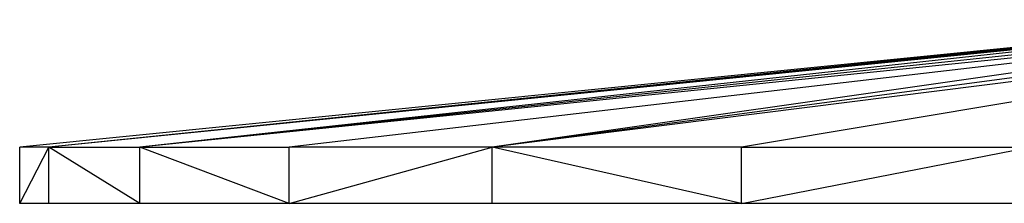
# Model space of a CAD drawing. Extents: x -805 to 3526, y -961 to 1039.
# Tile 11 of 256: x -784.2635 to -784.0724, y 35.5767 to 35.6124. Entities that reach past the tile are written whole.
import ezdxf

# ---------------------------------------------------------------- set-up
doc = ezdxf.new("R2010")
doc.units = 0
doc.layers.get('0').update_dxf_attribs({"color": 251})
doc.layers.add('Schnit 1 N', color=251, linetype='Continuous')

# ---------------------------------------------------------------- blocks, each defined once
blk = doc.blocks.new('Schnitt 1 N')
at = {"layer": 'Schnit 1 N'}
for p, q in [((-41427.71, -975.39), (-41674.4, -1000.21)), ((-41427.71, -975.39), (-41668.72, -1000.21)), ((-41425.75, -975.39), (-41668.72, -1000.21)), ((-41423.78, -975.39), (-41668.72, -1000.21)), ((-41423.78, -975.39), (-41651.08, -1000.21)), ((-41409.47, -975.39), (-41651.08, -1000.21)), ((-41416.63, -975.39), (-41651.08, -1000.21)), ((-41409.47, -975.39), (-41622.09, -1000.21)), ((-41386.18, -975.39), (-41582.73, -1000.21)), ((-41409.47, -975.39), (-41582.73, -1000.21)), ((-41397.83, -975.39), (-41582.73, -1000.21)), ((-41386.18, -975.39), (-41534.35, -1000.21)), ((-41674.4, -1011.11), (-41674.4, -1000.21)), ((-41674.4, -1011.11), (-41668.72, -1000.21)), ((-41668.72, -1000.21), (-41674.4, -1000.21)), ((-41651.08, -1011.11), (-41668.72, -1000.21)), ((-41668.72, -1011.11), (-41668.72, -1000.21)), ((-41668.72, -1000.21), (-41651.08, -1000.21)), ((-41622.09, -1011.11), (-41651.08, -1000.21)), ((-41651.08, -1011.11), (-41651.08, -1000.21)), ((-41651.08, -1000.21), (-41622.09, -1000.21)), ((-41622.09, -1011.11), (-41582.73, -1000.21)), ((-41622.09, -1011.11), (-41622.09, -1000.21)), ((-41582.73, -1000.21), (-41622.09, -1000.21)), ((-41534.35, -1011.11), (-41582.73, -1000.21)), ((-41582.73, -1011.11), (-41582.73, -1000.21)), ((-41534.35, -1000.21), (-41582.73, -1000.21)), ((-41534.35, -1011.11), (-41534.35, -1000.21)), ((-41534.35, -1011.11), (-41478.59, -1000.21)), ((-41534.35, -1000.21), (-41478.59, -1000.21)), ((-41668.72, -1011.11), (-41674.4, -1011.11)), ((-41651.08, -1011.11), (-41668.72, -1011.11)), ((-41656.35, -1011.11), (-41660.07, -1011.11)), ((-41622.09, -1011.11), (-41651.08, -1011.11)), ((-41639.34, -1011.11), (-41647.77, -1011.11)), ((-41582.73, -1011.11), (-41622.09, -1011.11)), ((-41611.37, -1011.11), (-41617.72, -1011.11)), ((-41534.35, -1011.11), (-41582.73, -1011.11)), ((-41573.4, -1011.11), (-41577.24, -1011.11)), ((-41478.59, -1011.11), (-41534.35, -1011.11)), ((-41526.72, -1011.11), (-41528.04, -1011.11))]:
    blk.add_line(p, q, dxfattribs=at)

msp = doc.modelspace()

# ---------------------------------------------------------------- block references
at = {"color": 251, "xscale": 0.001, "yscale": 0.001, "zscale": 0.001}
msp.add_blockref('Schnitt 1 N', (-742.58909, 36.58784), dxfattribs=at)

doc.saveas('drawing.dxf')
